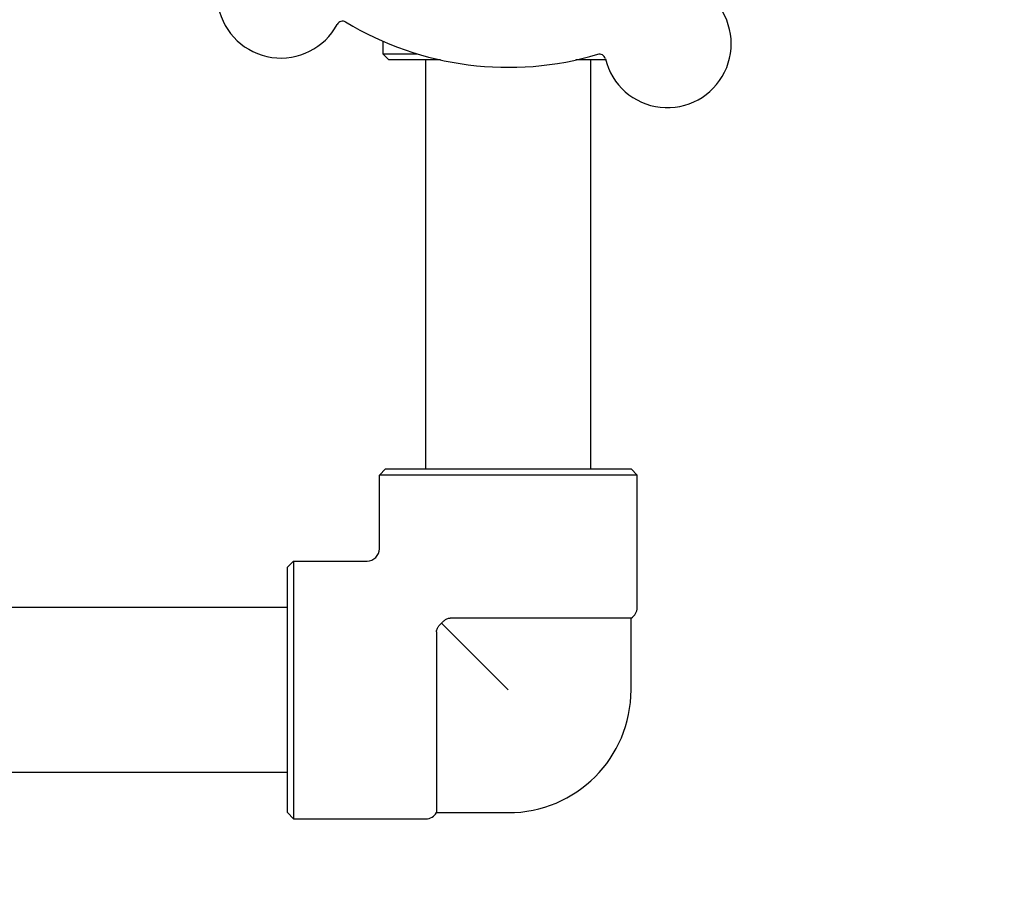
# Model space of a CAD drawing. Header units: inches. Extents: x 24 to 1128, y -69 to 748.
# Tile 63 of 256: x 141.91 to 146.93, y 218.33 to 222.74. Entities that reach past the tile are written whole.
import ezdxf

# ---------------------------------------------------------------- set-up
doc = ezdxf.new("R2010")
doc.units = ezdxf.units.IN
doc.header["$LTSCALE"] = 32
doc.header["$MEASUREMENT"] = 0
doc.layers.add('Dimension (ANSI)', color=7, linetype='Continuous', lineweight=25)
doc.layers.add('Visible (ANSI)', color=7, linetype='Continuous', lineweight=30)
doc.styles.add('Note Text (ANSI)', font='tahoma.ttf')
doc.dimstyles.new('SB Fraction-16 (ANSI)', dxfattribs={"dimscale": 32, "dimtxt": 0.125, "dimasz": 0.098425, "dimexe": 0.125, "dimexo": 0.0625, "dimgap": 0.031496, "dimtad": 0, "dimtih": 1, "dimtoh": 1, "dimdec": 4, "dimrnd": 1e-08, "dimzin": 0, "dimdsep": 46, "dimlunit": 5, "dimtxsty": 'Note Text (ANSI)', "dimcen": 0.09, "dimdle": 0.393701, "dimclrd": 256, "dimclre": 256, "dimclrt": 256, "dimadec": 0, "dimazin": 3, "dimtfac": 0.96, "dimtofl": 0, "dimtmove": 0, "dimatfit": 3, "dimfxl": 1, "dimfrac": 2, "dimtolj": 1, "dimtzin": 12, "dimlwd": -1, "dimlwe": -1, "dimarcsym": 0})

# ---------------------------------------------------------------- blocks, each defined once
blk = doc.blocks.new('*D15')
at = {"layer": 'Defpoints', "color": 0, "transparency": 16777216}
for p in [(152.2904, 475.4837), (60.9568, 155.772), (120.1654, 155.772)]:
    blk.add_point(p, dxfattribs=at)
at = {"layer": 'Dimension (ANSI)', "transparency": 16777216}
for p, q in [((150.2904, 475.4837), (56.9568, 475.4837)), ((60.9568, 472.3341), (60.9568, 338.1609)), ((60.9568, 158.9216), (60.9568, 331.0948)), ((118.1654, 155.772), (56.9568, 155.772))]:
    blk.add_line(p, q, dxfattribs=at)
for points in [[(60.4319, 472.3341), (61.4817, 472.3341), (60.9568, 475.4837)], [(60.4319, 158.9216), (61.4817, 158.9216), (60.9568, 155.772)]]:
    blk.add_solid(points, dxfattribs=at)
at = {"layer": 'Dimension (ANSI)', "transparency": 16777216, "insert": (48.754, 337.153), "char_height": 4, "attachment_point": 1, "style": 'Note Text (ANSI)'}
blk.add_mtext('\\A1;319 11/16', dxfattribs=at)

msp = doc.modelspace()

# ---------------------------------------------------------------- linework, layer by layer
at = {"layer": 'Visible (ANSI)'}
for p, q in [((143.76236, 222.63473), (143.76236, 222.57045)), ((143.76236, 222.57045), (143.93713, 222.57045)), ((143.79361, 222.5392), (143.76236, 222.57045)), ((144.05673, 222.5392), (143.79361, 222.5392)), ((143.98111, 220.4567), (143.98111, 222.5392)), ((144.89659, 222.5392), (144.74548, 222.5392)), ((144.82111, 220.4567), (144.82111, 222.5392)), ((143.77611, 220.4567), (143.74486, 220.42545)), ((145.05736, 220.42545), (143.74486, 220.42545)), ((143.74486, 220.05045), (143.74486, 220.42545)), ((143.77611, 220.4567), (145.02611, 220.4567)), ((145.02611, 220.4567), (145.05736, 220.42545)), ((145.05736, 219.7512), (145.05736, 220.42545)), ((143.27611, 219.9567), (143.30736, 219.98795)), ((143.30736, 219.98795), (143.30736, 218.67545)), ((143.30736, 219.98795), (143.68236, 219.98795)), ((143.27611, 218.7067), (143.27611, 219.9567)), ((143.27611, 219.7517), (138.11111, 219.7517)), ((144.06173, 219.67108), (144.40111, 219.3317)), ((145.02611, 219.69707), (144.10468, 219.69707)), ((145.02611, 219.3317), (145.02611, 219.69707)), ((144.03574, 219.62813), (144.03574, 218.7067)), ((143.27611, 218.9117), (138.11111, 218.9117)), ((143.27611, 218.7067), (143.30736, 218.67545)), ((143.30736, 218.67545), (143.98161, 218.67545)), ((144.03574, 218.7067), (144.40111, 218.7067))]:
    msp.add_line(p, q, dxfattribs=at)
for centre, radius, start, end in [((143.24343, 222.87392), 0.325, 121.56477, 331.80207), ((145.21106, 222.62128), 0.325, 193.56477, 43.80207), ((143.55741, 222.70558), 0.03125, 58.85452, 151.80207), ((144.40111, 224.1017), 1.6, 238.81714, 286.5497), ((144.86474, 222.53773), 0.03125, 13.56477, 106.51231), ((143.68236, 220.05045), 0.0625, 270, 0), ((144.99486, 219.7512), 0.0625, 300, 0), ((144.40111, 219.3317), 0.625, 270, 0), ((143.98161, 218.73795), 0.0625, 270, 330)]:
    msp.add_arc(centre, radius, start, end, dxfattribs=at)
for points, knots in [([(144.03574, 219.62813), (144.03574, 219.63125), (144.03609, 219.63434), (144.03753, 219.64035), (144.03859, 219.64322), (144.04211, 219.65032), (144.04493, 219.65423), (144.05162, 219.66195), (144.0564, 219.6667), (144.06173, 219.67108)], [-0.2510937, -0.2510937, -0.2510937, -0.2510937, -0.2168062, -0.2168062, -0.18302448, -0.18302448, -0.13062137, -0.13062137, -0.07407071, -0.07407071, -0.07407071, -0.07407071]), ([(144.06173, 219.67108), (144.06256, 219.67209), (144.06341, 219.67309), (144.06766, 219.67791), (144.07168, 219.68197), (144.07932, 219.68844), (144.08325, 219.69118), (144.09421, 219.69634), (144.10008, 219.69707), (144.10468, 219.69707)], [-0.10003537, -0.10003537, -0.10003537, -0.10003537, -0.09317572, -0.09317572, -0.06597253, -0.06597253, -0.03983465, -0.03983465, 0, 0, 0, 0])]:
    msp.add_open_spline(points, degree=3, knots=knots, dxfattribs=at)

# ---------------------------------------------------------------- dimensions: what is measured, and where the dimension line sits
at = {"layer": 'Dimension (ANSI)'}
dim = msp.add_linear_dim(base=(60.95681, 155.77197), p1=(152.29037, 475.48367), p2=(120.16537, 155.77197), angle=270, dimstyle='SB Fraction-16 (ANSI)', override={"dimgap": 0.031496, "dimdec": 4, "dimtol": 0, "dimlim": 0, "dimtp": 0, "dimtm": 0, "dimtdec": 2, "dimatfit": 1}, dxfattribs=at)
dim.commit()
dim.dimension.update_dxf_attribs({"geometry": '*D15', "text_midpoint": (60.95681, 334.62782), "dimtype": 160})

doc.saveas('drawing.dxf')
